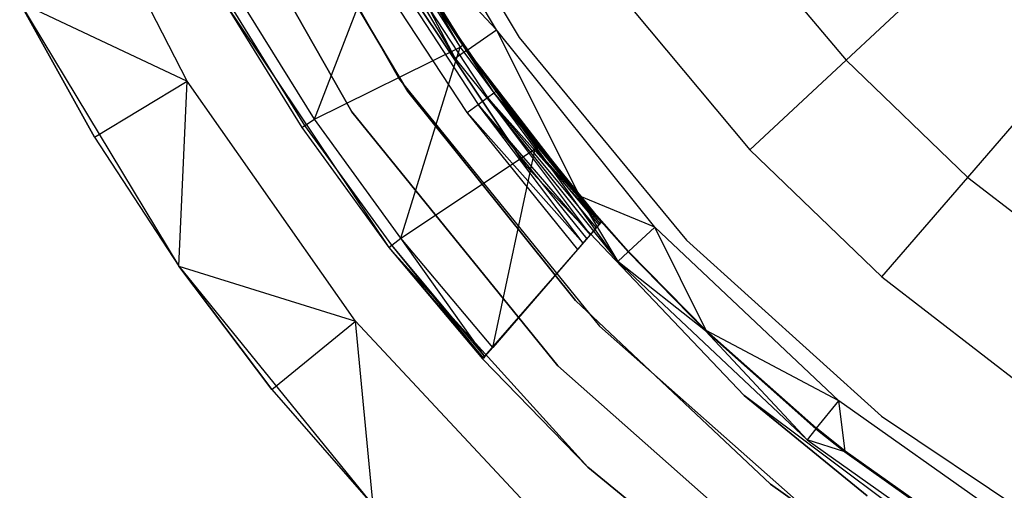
# Model space of a CAD drawing. Extents: x -3.43 to 3.43, y -2.81 to 3.33.
# Tile 2 of 36: x -2.73 to -1.37, y -1.82 to -1.16. Entities that reach past the tile are written whole.
import ezdxf

# ---------------------------------------------------------------- set-up
doc = ezdxf.new("R2010")
doc.units = 0
doc.header["$LTSCALE"] = 2.54
doc.layers.get('0').update_dxf_attribs({"color": 13, "linetype": 'CONTINUOUS'})

# ---------------------------------------------------------------- blocks, each defined once
blk = doc.blocks.new('MSR-DOWNLIGHT_PM_STL_4')
at = {"color": 0}
for p, q in [((-2.3968, -0.9893, 0.105), (-2.1792, -1.3729, 0.105)), ((-2.3968, -0.9893, 0.105), (-2.1792, -1.3729, 0.105)), ((-2.3968, -0.9893, 2.605), (-2.1792, -1.3729, 2.605)), ((-2.3968, -0.9893, 2.605), (-2.1792, -1.3729, 2.605)), ((-2.0446, -1.304, 2.605), (-2.2242, -1.0018, 2.605)), ((-2.0446, -1.304, 2.605), (-2.2242, -1.0018, 2.605)), ((-2.2016, -1.0022, 3.615), (-2.0128, -1.3145, 3.615)), ((-2.2016, -1.0022, 3.345), (-2.0128, -1.3145, 3.345)), ((-2.2016, -1.0022, 3.615), (-2.0128, -1.3145, 3.615)), ((-2.2016, -1.0022, 3.345), (-2.0128, -1.3145, 3.345)), ((-2.4745, -1.3755, 0.105), (-2.6599, -1.0128, 0.105)), ((-2.4745, -1.3755, 0.105), (-2.6599, -1.0128, 0.105)), ((-2.4694, -1.0229, 8.605), (-2.2453, -1.418, 8.605)), ((-2.2453, -1.418, 0.105), (-2.4694, -1.0229, 0.105)), ((-2.4694, -1.0229, 8.605), (-2.2453, -1.418, 8.605)), ((-2.2453, -1.418, 0.105), (-2.4694, -1.0229, 0.105)), ((-2.2867, -1.0333, 0.105), (-2.1021, -1.3439, 0.105)), ((-2.2867, -1.0333, 0.105), (-2.1021, -1.3439, 0.105)), ((-2.1679, -1.3895, 2.605), (-2.3582, -1.0692, 2.605)), ((-2.3582, -1.0692, 0.105), (-2.1679, -1.3895, 0.105)), ((-2.1679, -1.3895, 2.605), (-2.3582, -1.0692, 2.605)), ((-2.3582, -1.0692, 0.105), (-2.1679, -1.3895, 0.105)), ((-2.2213, -1.1151, 1.0848), (-2.1021, -1.3439, 0.105)), ((-2.2213, -1.1151, 1.0848), (-2.1021, -1.3439, 0.105)), ((-2.2213, -1.1151, 1.0848), (-2.086, -1.3327, 1.0848)), ((-2.2213, -1.1151, 1.0848), (-2.086, -1.3327, 1.0848)), ((-2.0446, -1.304, 2.605), (-2.2204, -1.1146, 1.1248)), ((-2.0851, -1.3321, 1.1248), (-2.2204, -1.1146, 1.1248)), ((-2.0446, -1.304, 2.605), (-2.2204, -1.1146, 1.1248)), ((-2.0851, -1.3321, 1.1248), (-2.2204, -1.1146, 1.1248)), ((-2.2492, -1.1258, 8.605), (-2.004, -1.4923, 8.605)), ((-2.004, -1.4923, 2.605), (-2.2492, -1.1258, 2.605)), ((-2.2492, -1.1258, 8.605), (-2.004, -1.4923, 8.605)), ((-2.004, -1.4923, 2.605), (-2.2492, -1.1258, 2.605)), ((-2.2003, -1.1591, 3.4741), (-2.0481, -1.3917, 3.4741)), ((-2.2003, -1.1591, 3.4741), (-2.0481, -1.3917, 3.4741)), ((-2.2976, -1.428, 2.9472), (-2.1967, -1.1681, 3.3944)), ((-2.2976, -1.428, 2.9472), (-2.1967, -1.1681, 3.3944)), ((-2.2237, -1.1726, 3.5012), (-2.07, -1.4077, 3.5012)), ((-2.2237, -1.1726, 3.5012), (-2.07, -1.4077, 3.5012)), ((-2.2097, -1.1645, 3.4904), (-2.0569, -1.3981, 3.4904)), ((-2.2097, -1.1645, 3.4904), (-2.0569, -1.3981, 3.4904)), ((-2.1967, -1.1681, 3.3944), (-2.0951, -1.3281, 3.3944)), ((-2.1967, -1.1681, 3.3944), (-2.0951, -1.3281, 3.3944)), ((-1.7091, -1.1661, 3.9901), (-1.5586, -1.3462, 3.9901)), ((-1.7091, -1.1661, 3.9901), (-1.5586, -1.3462, 3.9901)), ((-2.0854, -1.419, 3.505), (-2.2403, -1.1822, 3.505)), ((-2.0854, -1.419, 3.505), (-2.2403, -1.1822, 3.505)), ((-1.5586, -1.3462, 3.9901), (-1.4069, -1.2048, 4.3522)), ((-1.5586, -1.3462, 3.9901), (-1.4069, -1.2048, 4.3522)), ((-2.2976, -1.428, 2.9472), (-2.4052, -1.2542, 2.9472)), ((-2.2976, -1.428, 2.9472), (-2.4052, -1.2542, 2.9472)), ((-2.0908, -1.3251, 3.4168), (-2.1358, -1.2573, 3.455)), ((-2.1358, -1.2573, 3.455), (-2.0451, -1.3894, 3.455)), ((-2.0908, -1.3251, 3.4168), (-2.1358, -1.2573, 3.455)), ((-2.0908, -1.3251, 3.4168), (-2.1358, -1.2573, 3.4168)), ((-2.1358, -1.2573, 3.4168), (-2.0951, -1.3281, 3.3944)), ((-2.1358, -1.2573, 3.4168), (-2.0951, -1.3281, 3.3944)), ((-2.0908, -1.3251, 3.4168), (-2.1358, -1.2573, 3.4168)), ((-2.1358, -1.2573, 3.455), (-2.0451, -1.3894, 3.455)), ((-2.1358, -1.2573, 3.455), (-2.0481, -1.3917, 3.4741)), ((-2.1358, -1.2573, 3.455), (-2.0481, -1.3917, 3.4741)), ((-2.7071, -1.2657, 3.505), (-2.486, -1.6325, 3.505)), ((-2.7071, -1.2657, 0.255), (-2.6029, -1.4529, 0.255)), ((-2.6029, -1.4529, 0.255), (-2.7071, -1.2657, 3.505)), ((-2.6029, -1.4529, 0.255), (-2.7071, -1.2657, 3.505)), ((-2.7071, -1.2657, 3.505), (-2.486, -1.6325, 3.505)), ((-2.7071, -1.2657, 0.255), (-2.6029, -1.4529, 0.255)), ((-2.7071, -1.2657, 0.255), (-2.4745, -1.3755, 0.105)), ((-2.7071, -1.2657, 0.255), (-2.4745, -1.3755, 0.105)), ((-2.4235, -1.2647, 0.105), (-2.1941, -1.6065, 0.105)), ((-2.4235, -1.2647, 0.105), (-2.3151, -1.4398, 2.8578)), ((-2.4235, -1.2647, 0.105), (-2.1941, -1.6065, 0.105)), ((-2.4235, -1.2647, 2.8578), (-2.3151, -1.4398, 2.8578)), ((-2.4235, -1.2647, 0.105), (-2.3151, -1.4398, 2.8578)), ((-2.4235, -1.2647, 2.8578), (-2.3151, -1.4398, 2.8578)), ((-2.3106, -1.4368, 2.9037), (-2.4189, -1.262, 2.9037)), ((-2.3106, -1.4368, 2.9037), (-2.4189, -1.262, 2.9037)), ((-1.8556, -1.2756, 3.615), (-1.6924, -1.4709, 3.615)), ((-1.8556, -1.2756, 3.615), (-1.6924, -1.4709, 3.615)), ((-2.0851, -1.3321, 1.1248), (-2.0446, -1.304, 2.605)), ((-2.0851, -1.3321, 1.1248), (-2.0446, -1.304, 2.605)), ((-1.8246, -1.5783, 2.605), (-2.0446, -1.304, 2.605)), ((-1.9289, -1.5351, 1.1248), (-2.0446, -1.304, 2.605)), ((-1.8246, -1.5783, 2.605), (-2.0446, -1.304, 2.605)), ((-1.9289, -1.5351, 1.1248), (-2.0446, -1.304, 2.605)), ((-2.0908, -1.3251, 3.4168), (-2.0951, -1.3281, 3.3944)), ((-2.0908, -1.3251, 3.4168), (-2.0951, -1.3281, 3.3944)), ((-1.9866, -1.466, 3.4168), (-2.0908, -1.3251, 3.4168)), ((-2.0908, -1.3251, 3.4168), (-2.0451, -1.3894, 3.455)), ((-2.0908, -1.3251, 3.4168), (-2.0451, -1.3894, 3.455)), ((-1.9866, -1.466, 3.4168), (-2.0908, -1.3251, 3.4168)), ((-2.0128, -1.3145, 3.615), (-1.7805, -1.5961, 3.615)), ((-2.0128, -1.3145, 3.345), (-2.0128, -1.3145, 3.615)), ((-2.0128, -1.3145, 3.345), (-1.7805, -1.5961, 3.345)), ((-2.0128, -1.3145, 3.615), (-1.7805, -1.5961, 3.615)), ((-2.0128, -1.3145, 3.345), (-2.0128, -1.3145, 3.615)), ((-2.0128, -1.3145, 3.345), (-1.7805, -1.5961, 3.345)), ((-2.2976, -1.428, 2.9472), (-2.0951, -1.3281, 3.3944)), ((-2.2976, -1.428, 2.9472), (-2.0951, -1.3281, 3.3944)), ((-2.1775, -1.5935, 2.9472), (-2.0951, -1.3281, 3.3944)), ((-2.1775, -1.5935, 2.9472), (-2.0951, -1.3281, 3.3944)), ((-2.086, -1.3327, 1.0848), (-2.1021, -1.3439, 0.105)), ((-2.086, -1.3327, 1.0848), (-2.1021, -1.3439, 0.105)), ((-2.0951, -1.3281, 3.3944), (-1.9907, -1.4693, 3.3944)), ((-2.0951, -1.3281, 3.3944), (-1.9907, -1.4693, 3.3944)), ((-2.086, -1.3327, 1.0848), (-2.0851, -1.3321, 1.1248)), ((-2.086, -1.3327, 1.0848), (-2.0851, -1.3321, 1.1248)), ((-2.086, -1.3327, 1.0848), (-1.8761, -1.6258, 0.105)), ((-2.086, -1.3327, 1.0848), (-1.8761, -1.6258, 0.105)), ((-2.086, -1.3327, 1.0848), (-1.9297, -1.5358, 1.0848)), ((-2.086, -1.3327, 1.0848), (-1.9297, -1.5358, 1.0848)), ((-1.9289, -1.5351, 1.1248), (-2.0851, -1.3321, 1.1248)), ((-1.9289, -1.5351, 1.1248), (-2.0851, -1.3321, 1.1248)), ((-2.1021, -1.3439, 0.105), (-1.8761, -1.6258, 0.105)), ((-2.1021, -1.3439, 0.105), (-1.8761, -1.6258, 0.105)), ((-1.6924, -1.4709, 3.615), (-1.5586, -1.3462, 3.9901)), ((-1.6924, -1.4709, 3.615), (-1.5586, -1.3462, 3.9901)), ((-1.5586, -1.3462, 3.9901), (-1.3895, -1.5089, 3.9901)), ((-1.5586, -1.3462, 3.9901), (-1.3895, -1.5089, 3.9901)), ((-1.3895, -1.5089, 3.9901), (-1.254, -1.3519, 4.3522)), ((-1.3895, -1.5089, 3.9901), (-1.254, -1.3519, 4.3522)), ((-2.6029, -1.4529, 0.255), (-2.4745, -1.3755, 0.105)), ((-2.6029, -1.4529, 0.255), (-2.4745, -1.3755, 0.105)), ((-2.486, -1.6325, 0.255), (-2.4745, -1.3755, 0.105)), ((-2.486, -1.6325, 0.255), (-2.4745, -1.3755, 0.105)), ((-2.2404, -1.7089, 0.105), (-2.4745, -1.3755, 0.105)), ((-2.2404, -1.7089, 0.105), (-2.4745, -1.3755, 0.105)), ((-2.1792, -1.3729, 0.105), (-1.9015, -1.7155, 0.105)), ((-2.1792, -1.3729, 0.105), (-1.9015, -1.7155, 0.105)), ((-2.1792, -1.3729, 0.105), (-2.1792, -1.3729, 2.605)), ((-2.1792, -1.3729, 2.605), (-1.9015, -1.7155, 2.605)), ((-2.1792, -1.3729, 0.105), (-2.1792, -1.3729, 2.605)), ((-2.1792, -1.3729, 2.605), (-1.9015, -1.7155, 2.605)), ((-1.9348, -1.6801, 2.605), (-2.1679, -1.3895, 2.605)), ((-2.1679, -1.3895, 2.605), (-2.1679, -1.3895, 0.105)), ((-2.1679, -1.3895, 0.105), (-1.9348, -1.6801, 0.105)), ((-2.1679, -1.3895, 2.605), (-2.1679, -1.3895, 0.105)), ((-1.9348, -1.6801, 2.605), (-2.1679, -1.3895, 2.605)), ((-2.1679, -1.3895, 0.105), (-1.9348, -1.6801, 0.105)), ((-2.0569, -1.3981, 3.4904), (-2.0481, -1.3917, 3.4741)), ((-2.0569, -1.3981, 3.4904), (-2.0481, -1.3917, 3.4741)), ((-2.0451, -1.3894, 3.455), (-2.0481, -1.3917, 3.4741)), ((-2.0451, -1.3894, 3.455), (-2.0481, -1.3917, 3.4741)), ((-2.0481, -1.3917, 3.4741), (-1.8987, -1.5709, 3.455)), ((-1.9005, -1.573, 3.4714), (-2.0481, -1.3917, 3.4741)), ((-1.9005, -1.573, 3.4714), (-2.0481, -1.3917, 3.4741)), ((-2.0481, -1.3917, 3.4741), (-1.8987, -1.5709, 3.455)), ((-2.0451, -1.3894, 3.455), (-1.8987, -1.5709, 3.455)), ((-1.8987, -1.5709, 3.4168), (-2.0451, -1.3894, 3.455)), ((-1.9866, -1.466, 3.4168), (-2.0451, -1.3894, 3.455)), ((-1.8987, -1.5709, 3.4168), (-2.0451, -1.3894, 3.455)), ((-1.9866, -1.466, 3.4168), (-2.0451, -1.3894, 3.455)), ((-2.0451, -1.3894, 3.455), (-1.8987, -1.5709, 3.455)), ((-2.0854, -1.419, 3.505), (-2.07, -1.4077, 3.5012)), ((-2.0854, -1.419, 3.505), (-2.07, -1.4077, 3.5012)), ((-2.07, -1.4077, 3.5012), (-2.0569, -1.3981, 3.4904)), ((-2.07, -1.4077, 3.5012), (-2.0569, -1.3981, 3.4904)), ((-2.07, -1.4077, 3.5012), (-1.9191, -1.5944, 3.5012)), ((-1.914, -1.5886, 3.4972), (-2.07, -1.4077, 3.5012)), ((-1.914, -1.5886, 3.4972), (-2.07, -1.4077, 3.5012)), ((-1.9242, -1.6003, 3.5037), (-2.07, -1.4077, 3.5012)), ((-1.9242, -1.6003, 3.5037), (-2.07, -1.4077, 3.5012)), ((-2.07, -1.4077, 3.5012), (-1.9191, -1.5944, 3.5012)), ((-2.0569, -1.3981, 3.4904), (-1.9058, -1.5791, 3.486)), ((-1.9005, -1.573, 3.4714), (-2.0569, -1.3981, 3.4904)), ((-1.9005, -1.573, 3.4714), (-2.0569, -1.3981, 3.4904)), ((-1.914, -1.5886, 3.4972), (-2.0569, -1.3981, 3.4904)), ((-1.914, -1.5886, 3.4972), (-2.0569, -1.3981, 3.4904)), ((-2.0569, -1.3981, 3.4904), (-1.9058, -1.5791, 3.486)), ((-2.2453, -1.418, 8.605), (-1.9593, -1.7708, 8.605)), ((-1.9593, -1.7708, 0.105), (-2.2453, -1.418, 0.105)), ((-2.2453, -1.418, 8.605), (-1.9593, -1.7708, 8.605)), ((-2.2453, -1.418, 8.605), (-2.2453, -1.418, 0.105)), ((-1.9593, -1.7708, 0.105), (-2.2453, -1.418, 0.105)), ((-2.2453, -1.418, 8.605), (-2.2453, -1.418, 0.105)), ((-1.9317, -1.609, 3.505), (-2.0854, -1.419, 3.505)), ((-1.9317, -1.609, 3.505), (-2.0854, -1.419, 3.505)), ((-1.9242, -1.6003, 3.5037), (-2.0854, -1.419, 3.505)), ((-1.9242, -1.6003, 3.5037), (-2.0854, -1.419, 3.505)), ((-2.3106, -1.4368, 2.9037), (-2.2976, -1.428, 2.9472)), ((-2.3106, -1.4368, 2.9037), (-2.2976, -1.428, 2.9472)), ((-2.1775, -1.5935, 2.9472), (-2.2976, -1.428, 2.9472)), ((-2.1775, -1.5935, 2.9472), (-2.2976, -1.428, 2.9472)), ((-2.3151, -1.4398, 2.8578), (-2.3106, -1.4368, 2.9037)), ((-2.3151, -1.4398, 2.8578), (-2.3106, -1.4368, 2.9037)), ((-2.3151, -1.4398, 2.8578), (-2.1941, -1.6065, 0.105)), ((-2.3151, -1.4398, 2.8578), (-2.1941, -1.6065, 0.105)), ((-2.3151, -1.4398, 2.8578), (-2.1941, -1.6065, 2.8578)), ((-2.3151, -1.4398, 2.8578), (-2.1941, -1.6065, 2.8578)), ((-2.1899, -1.6032, 2.9037), (-2.3106, -1.4368, 2.9037)), ((-2.1899, -1.6032, 2.9037), (-2.3106, -1.4368, 2.9037)), ((-2.6029, -1.4529, 0.255), (-2.486, -1.6325, 3.505)), ((-2.6029, -1.4529, 0.255), (-2.486, -1.6325, 0.255)), ((-2.6029, -1.4529, 0.255), (-2.486, -1.6325, 3.505)), ((-2.6029, -1.4529, 0.255), (-2.486, -1.6325, 0.255)), ((-2.1775, -1.5935, 2.9472), (-1.9907, -1.4693, 3.3944)), ((-2.1775, -1.5935, 2.9472), (-1.9907, -1.4693, 3.3944)), ((-2.0498, -1.7452, 2.9472), (-1.9907, -1.4693, 3.3944)), ((-2.0498, -1.7452, 2.9472), (-1.9907, -1.4693, 3.3944)), ((-1.9866, -1.466, 3.4168), (-1.9907, -1.4693, 3.3944)), ((-1.9866, -1.466, 3.4168), (-1.9907, -1.4693, 3.3944)), ((-1.9907, -1.4693, 3.3944), (-1.9022, -1.5749, 3.3944)), ((-1.9907, -1.4693, 3.3944), (-1.9022, -1.5749, 3.3944)), ((-1.9907, -1.4693, 3.3944), (-1.899, -1.5712, 3.4104)), ((-1.9907, -1.4693, 3.3944), (-1.899, -1.5712, 3.4104)), ((-1.8987, -1.5709, 3.4168), (-1.9866, -1.466, 3.4168)), ((-1.9866, -1.466, 3.4168), (-1.899, -1.5712, 3.4104)), ((-1.9866, -1.466, 3.4168), (-1.899, -1.5712, 3.4104)), ((-1.8987, -1.5709, 3.4168), (-1.9866, -1.466, 3.4168)), ((-1.6924, -1.4709, 3.615), (-1.5091, -1.6473, 3.615)), ((-1.6924, -1.4709, 3.615), (-1.5091, -1.6473, 3.615)), ((-1.7004, -1.8121, 2.605), (-2.004, -1.4923, 2.605)), ((-2.004, -1.4923, 8.605), (-2.004, -1.4923, 2.605)), ((-2.004, -1.4923, 8.605), (-1.7004, -1.8121, 8.605)), ((-2.004, -1.4923, 8.605), (-2.004, -1.4923, 2.605)), ((-2.004, -1.4923, 8.605), (-1.7004, -1.8121, 8.605)), ((-1.7004, -1.8121, 2.605), (-2.004, -1.4923, 2.605)), ((-1.5091, -1.6473, 3.615), (-1.3895, -1.5089, 3.9901)), ((-1.5091, -1.6473, 3.615), (-1.3895, -1.5089, 3.9901)), ((-1.3895, -1.5089, 3.9901), (-1.2039, -1.6524, 3.9901)), ((-1.3895, -1.5089, 3.9901), (-1.2039, -1.6524, 3.9901)), ((-1.9297, -1.5358, 1.0848), (-1.9289, -1.5351, 1.1248)), ((-1.9297, -1.5358, 1.0848), (-1.9289, -1.5351, 1.1248)), ((-1.9297, -1.5358, 1.0848), (-1.8761, -1.6258, 0.105)), ((-1.9297, -1.5358, 1.0848), (-1.8617, -1.6125, 1.0848)), ((-1.9297, -1.5358, 1.0848), (-1.8761, -1.6258, 0.105)), ((-1.9297, -1.5358, 1.0848), (-1.8617, -1.6125, 1.0848)), ((-1.8246, -1.5783, 2.605), (-1.9289, -1.5351, 1.1248)), ((-1.8609, -1.6118, 1.1248), (-1.9289, -1.5351, 1.1248)), ((-1.8246, -1.5783, 2.605), (-1.9289, -1.5351, 1.1248)), ((-1.8609, -1.6118, 1.1248), (-1.9289, -1.5351, 1.1248)), ((-1.9058, -1.5791, 3.486), (-1.8987, -1.5709, 3.455)), ((-1.9058, -1.5791, 3.486), (-1.9005, -1.573, 3.4714)), ((-1.899, -1.5712, 3.4104), (-1.9022, -1.5749, 3.3944)), ((-1.899, -1.5712, 3.4104), (-1.9022, -1.5749, 3.3944)), ((-1.9005, -1.573, 3.4714), (-1.8987, -1.5709, 3.455)), ((-1.8987, -1.5709, 3.4168), (-1.899, -1.5712, 3.4104)), ((-1.8987, -1.5709, 3.4168), (-1.899, -1.5712, 3.4104)), ((-1.8987, -1.5709, 3.455), (-1.8987, -1.5709, 3.4168)), ((-1.8987, -1.5709, 3.455), (-1.8987, -1.5709, 3.4168)), ((-1.9022, -1.5749, 3.3944), (-2.0498, -1.7452, 2.9472)), ((-1.9022, -1.5749, 3.3944), (-2.0498, -1.7452, 2.9472)), ((-1.914, -1.5886, 3.4972), (-1.9058, -1.5791, 3.486)), ((-1.914, -1.5886, 3.4972), (-1.9058, -1.5791, 3.486)), ((-1.8609, -1.6118, 1.1248), (-1.8246, -1.5783, 2.605)), ((-1.8609, -1.6118, 1.1248), (-1.8246, -1.5783, 2.605)), ((-1.5687, -1.8193, 2.605), (-1.8246, -1.5783, 2.605)), ((-1.7533, -1.7215, 1.1248), (-1.8246, -1.5783, 2.605)), ((-1.5687, -1.8193, 2.605), (-1.8246, -1.5783, 2.605)), ((-1.7533, -1.7215, 1.1248), (-1.8246, -1.5783, 2.605)), ((-2.1899, -1.6032, 2.9037), (-2.1775, -1.5935, 2.9472)), ((-2.1899, -1.6032, 2.9037), (-2.1775, -1.5935, 2.9472)), ((-2.0498, -1.7452, 2.9472), (-2.1775, -1.5935, 2.9472)), ((-2.0607, -1.7578, 2.9004), (-2.1775, -1.5935, 2.9472)), ((-2.0498, -1.7452, 2.9472), (-2.1775, -1.5935, 2.9472)), ((-2.0607, -1.7578, 2.9004), (-2.1775, -1.5935, 2.9472)), ((-1.9317, -1.609, 3.505), (-1.9242, -1.6003, 3.5037)), ((-1.9317, -1.609, 3.505), (-1.9242, -1.6003, 3.5037)), ((-1.9242, -1.6003, 3.5037), (-1.9191, -1.5944, 3.5012)), ((-1.9242, -1.6003, 3.5037), (-1.9191, -1.5944, 3.5012)), ((-1.9191, -1.5944, 3.5012), (-1.914, -1.5886, 3.4972)), ((-1.9191, -1.5944, 3.5012), (-1.914, -1.5886, 3.4972)), ((-1.7805, -1.5961, 3.615), (-1.5097, -1.8408, 3.615)), ((-1.7805, -1.5961, 3.345), (-1.7805, -1.5961, 3.615)), ((-1.7805, -1.5961, 3.345), (-1.5097, -1.8408, 3.345)), ((-1.7805, -1.5961, 3.615), (-1.5097, -1.8408, 3.615)), ((-1.7805, -1.5961, 3.345), (-1.7805, -1.5961, 3.615)), ((-1.7805, -1.5961, 3.345), (-1.5097, -1.8408, 3.345)), ((-2.1941, -1.6065, 2.8578), (-2.1899, -1.6032, 2.9037)), ((-2.1941, -1.6065, 2.8578), (-2.1899, -1.6032, 2.9037)), ((-2.1941, -1.6065, 0.105), (-1.9174, -1.9114, 0.105)), ((-2.1941, -1.6065, 2.8578), (-2.1941, -1.6065, 0.105)), ((-2.1941, -1.6065, 2.8578), (-2.1941, -1.6065, 0.105)), ((-2.1941, -1.6065, 2.8578), (-1.9174, -1.9114, 0.105)), ((-2.1941, -1.6065, 0.105), (-1.9174, -1.9114, 0.105)), ((-2.1941, -1.6065, 2.8578), (-1.9174, -1.9114, 0.105)), ((-2.1941, -1.6065, 2.8578), (-2.0638, -1.7613, 2.8578)), ((-2.1941, -1.6065, 2.8578), (-2.0638, -1.7613, 2.8578)), ((-2.1941, -1.6065, 2.8578), (-2.0627, -1.7601, 2.8834)), ((-2.1941, -1.6065, 2.8578), (-2.0627, -1.7601, 2.8834)), ((-2.0607, -1.7578, 2.9004), (-2.1899, -1.6032, 2.9037)), ((-2.0627, -1.7601, 2.8834), (-2.1899, -1.6032, 2.9037)), ((-2.0607, -1.7578, 2.9004), (-2.1899, -1.6032, 2.9037)), ((-2.0627, -1.7601, 2.8834), (-2.1899, -1.6032, 2.9037)), ((-2.0638, -1.7613, 3.505), (-1.9317, -1.609, 3.505)), ((-2.0638, -1.7613, 3.505), (-1.9317, -1.609, 3.505)), ((-1.8617, -1.6125, 1.0848), (-1.8761, -1.6258, 0.105)), ((-1.8617, -1.6125, 1.0848), (-1.8761, -1.6258, 0.105)), ((-1.8617, -1.6125, 1.0848), (-1.8609, -1.6118, 1.1248)), ((-1.8617, -1.6125, 1.0848), (-1.8609, -1.6118, 1.1248)), ((-1.8617, -1.6125, 1.0848), (-1.754, -1.7223, 1.0848)), ((-1.8617, -1.6125, 1.0848), (-1.754, -1.7223, 1.0848)), ((-1.7533, -1.7215, 1.1248), (-1.8609, -1.6118, 1.1248)), ((-1.7533, -1.7215, 1.1248), (-1.8609, -1.6118, 1.1248)), ((-1.8761, -1.6258, 0.105), (-1.613, -1.8735, 0.105)), ((-1.754, -1.7223, 1.0848), (-1.8761, -1.6258, 0.105)), ((-1.754, -1.7223, 1.0848), (-1.8761, -1.6258, 0.105)), ((-1.8761, -1.6258, 0.105), (-1.613, -1.8735, 0.105)), ((-2.486, -1.6325, 3.505), (-2.2161, -1.965, 3.505)), ((-2.486, -1.6325, 0.255), (-2.486, -1.6325, 3.505)), ((-2.486, -1.6325, 0.255), (-2.486, -1.6325, 3.505)), ((-2.486, -1.6325, 0.255), (-2.3568, -1.8035, 0.255)), ((-2.3568, -1.8035, 0.255), (-2.486, -1.6325, 3.505)), ((-2.3568, -1.8035, 0.255), (-2.486, -1.6325, 3.505)), ((-2.486, -1.6325, 3.505), (-2.2161, -1.965, 3.505)), ((-2.486, -1.6325, 0.255), (-2.3568, -1.8035, 0.255)), ((-2.486, -1.6325, 0.255), (-2.2404, -1.7089, 0.105)), ((-2.486, -1.6325, 0.255), (-2.2404, -1.7089, 0.105)), ((-1.5091, -1.6473, 3.615), (-1.3077, -1.803, 3.615)), ((-1.5091, -1.6473, 3.615), (-1.3077, -1.803, 3.615)), ((-1.6636, -1.9354, 2.605), (-1.9348, -1.6801, 2.605)), ((-1.9348, -1.6801, 2.605), (-1.9348, -1.6801, 0.105)), ((-1.9348, -1.6801, 0.105), (-1.6636, -1.9354, 0.105)), ((-1.9348, -1.6801, 2.605), (-1.9348, -1.6801, 0.105)), ((-1.6636, -1.9354, 2.605), (-1.9348, -1.6801, 2.605)), ((-1.9348, -1.6801, 0.105), (-1.6636, -1.9354, 0.105)), ((-2.3568, -1.8035, 0.255), (-2.2404, -1.7089, 0.105)), ((-2.3568, -1.8035, 0.255), (-2.2404, -1.7089, 0.105)), ((-1.9622, -2.0065, 0.105), (-2.2404, -1.7089, 0.105)), ((-2.2161, -1.965, 0.255), (-2.2404, -1.7089, 0.105)), ((-1.9622, -2.0065, 0.105), (-2.2404, -1.7089, 0.105)), ((-2.2161, -1.965, 0.255), (-2.2404, -1.7089, 0.105)), ((-1.9015, -1.7155, 0.105), (-1.5712, -2.0076, 0.105)), ((-1.9015, -1.7155, 0.105), (-1.5712, -2.0076, 0.105)), ((-1.9015, -1.7155, 0.105), (-1.9015, -1.7155, 2.605)), ((-1.9015, -1.7155, 2.605), (-1.5712, -2.0076, 2.605)), ((-1.9015, -1.7155, 0.105), (-1.9015, -1.7155, 2.605)), ((-1.9015, -1.7155, 2.605), (-1.5712, -2.0076, 2.605)), ((-1.754, -1.7223, 1.0848), (-1.7533, -1.7215, 1.1248)), ((-1.754, -1.7223, 1.0848), (-1.7533, -1.7215, 1.1248)), ((-1.754, -1.7223, 1.0848), (-1.613, -1.8735, 0.105)), ((-1.754, -1.7223, 1.0848), (-1.6006, -1.8583, 1.0848)), ((-1.754, -1.7223, 1.0848), (-1.613, -1.8735, 0.105)), ((-1.754, -1.7223, 1.0848), (-1.6006, -1.8583, 1.0848)), ((-1.5687, -1.8193, 2.605), (-1.7533, -1.7215, 1.1248)), ((-1.5999, -1.8575, 1.1248), (-1.7533, -1.7215, 1.1248)), ((-1.5687, -1.8193, 2.605), (-1.7533, -1.7215, 1.1248)), ((-1.5999, -1.8575, 1.1248), (-1.7533, -1.7215, 1.1248)), ((-2.0498, -1.7452, 2.9472), (-2.0607, -1.7578, 2.9004)), ((-2.0498, -1.7452, 2.9472), (-2.0607, -1.7578, 2.9004)), ((-2.0627, -1.7601, 2.8834), (-2.0638, -1.7613, 2.8578)), ((-2.0627, -1.7601, 2.8834), (-2.0638, -1.7613, 2.8578)), ((-1.9174, -1.9114, 3.505), (-2.0638, -1.7613, 3.505)), ((-1.9174, -1.9114, 3.505), (-2.0638, -1.7613, 3.505)), ((-1.9174, -1.9114, 0.105), (-2.0638, -1.7613, 2.8578)), ((-2.0638, -1.7613, 2.8578), (-2.0638, -1.7613, 3.505)), ((-1.9174, -1.9114, 0.105), (-2.0638, -1.7613, 2.8578)), ((-2.0638, -1.7613, 2.8578), (-2.0638, -1.7613, 3.505)), ((-2.0607, -1.7578, 2.9004), (-2.0627, -1.7601, 2.8834)), ((-2.0607, -1.7578, 2.9004), (-2.0627, -1.7601, 2.8834)), ((-1.9593, -1.7708, 8.605), (-1.6191, -2.0717, 8.605)), ((-1.6191, -2.0717, 0.105), (-1.9593, -1.7708, 0.105)), ((-1.9593, -1.7708, 8.605), (-1.6191, -2.0717, 8.605)), ((-1.9593, -1.7708, 8.605), (-1.9593, -1.7708, 0.105)), ((-1.6191, -2.0717, 0.105), (-1.9593, -1.7708, 0.105)), ((-1.9593, -1.7708, 8.605), (-1.9593, -1.7708, 0.105)), ((-2.3568, -1.8035, 0.255), (-2.2161, -1.965, 3.505)), ((-2.3568, -1.8035, 0.255), (-2.2161, -1.965, 0.255)), ((-2.3568, -1.8035, 0.255), (-2.2161, -1.965, 3.505)), ((-2.3568, -1.8035, 0.255), (-2.2161, -1.965, 0.255)), ((-1.7004, -1.8121, 8.605), (-1.7004, -1.8121, 2.605)), ((-1.7004, -1.8121, 8.605), (-1.7004, -1.8121, 2.605)), ((-1.7004, -1.8121, 8.605), (-1.5293, -1.9516, 8.605)), ((-1.5293, -1.9516, 8.605), (-1.7004, -1.8121, 2.605)), ((-1.5293, -1.9516, 8.605), (-1.7004, -1.8121, 2.605)), ((-1.3471, -2.076, 2.605), (-1.7004, -1.8121, 2.605)), ((-1.7004, -1.8121, 8.605), (-1.5293, -1.9516, 8.605)), ((-1.3471, -2.076, 2.605), (-1.7004, -1.8121, 2.605)), ((-1.5999, -1.8575, 1.1248), (-1.5687, -1.8193, 2.605)), ((-1.5999, -1.8575, 1.1248), (-1.5687, -1.8193, 2.605)), ((-1.2816, -2.0223, 2.605), (-1.5687, -1.8193, 2.605)), ((-1.5599, -1.8895, 1.1248), (-1.5687, -1.8193, 2.605)), ((-1.2816, -2.0223, 2.605), (-1.5687, -1.8193, 2.605)), ((-1.5599, -1.8895, 1.1248), (-1.5687, -1.8193, 2.605)), ((-1.5097, -1.8408, 3.615), (-1.2062, -2.0434, 3.615)), ((-1.5097, -1.8408, 3.345), (-1.5097, -1.8408, 3.615)), ((-1.5097, -1.8408, 3.345), (-1.2062, -2.0434, 3.345)), ((-1.5097, -1.8408, 3.615), (-1.2062, -2.0434, 3.615)), ((-1.5097, -1.8408, 3.345), (-1.5097, -1.8408, 3.615)), ((-1.5097, -1.8408, 3.345), (-1.2062, -2.0434, 3.345)), ((-1.6006, -1.8583, 1.0848), (-1.613, -1.8735, 0.105)), ((-1.6006, -1.8583, 1.0848), (-1.613, -1.8735, 0.105)), ((-1.6006, -1.8583, 1.0848), (-1.5999, -1.8575, 1.1248)), ((-1.6006, -1.8583, 1.0848), (-1.5999, -1.8575, 1.1248)), ((-1.6006, -1.8583, 1.0848), (-1.5606, -1.8904, 1.0848)), ((-1.6006, -1.8583, 1.0848), (-1.5606, -1.8904, 1.0848)), ((-1.5599, -1.8895, 1.1248), (-1.5999, -1.8575, 1.1248)), ((-1.5599, -1.8895, 1.1248), (-1.5999, -1.8575, 1.1248)), ((-1.613, -1.8735, 0.105), (-1.318, -2.0821, 0.105)), ((-1.5606, -1.8904, 1.0848), (-1.613, -1.8735, 0.105)), ((-1.5606, -1.8904, 1.0848), (-1.613, -1.8735, 0.105)), ((-1.613, -1.8735, 0.105), (-1.318, -2.0821, 0.105)), ((-1.5606, -1.8904, 1.0848), (-1.5599, -1.8895, 1.1248)), ((-1.5606, -1.8904, 1.0848), (-1.5599, -1.8895, 1.1248)), ((-1.5606, -1.8904, 1.0848), (-1.3514, -2.0383, 1.0848)), ((-1.5606, -1.8904, 1.0848), (-1.3514, -2.0383, 1.0848)), ((-1.3508, -2.0374, 1.1248), (-1.5599, -1.8895, 1.1248)), ((-1.3508, -2.0374, 1.1248), (-1.5599, -1.8895, 1.1248)), ((-1.5993, -2.1726, 3.505), (-1.9174, -1.9114, 3.505)), ((-1.9174, -1.9114, 0.105), (-1.5993, -2.1726, 0.105)), ((-1.9174, -1.9114, 0.105), (-1.9174, -1.9114, 3.505)), ((-1.9174, -1.9114, 0.105), (-1.5993, -2.1726, 0.105)), ((-1.9174, -1.9114, 0.105), (-1.9174, -1.9114, 3.505)), ((-1.5993, -2.1726, 3.505), (-1.9174, -1.9114, 3.505)), ((-1.3595, -2.1505, 2.605), (-1.6636, -1.9354, 2.605)), ((-1.6636, -1.9354, 2.605), (-1.6636, -1.9354, 0.105)), ((-1.6636, -1.9354, 0.105), (-1.3595, -2.1505, 0.105)), ((-1.6636, -1.9354, 2.605), (-1.6636, -1.9354, 0.105)), ((-1.3595, -2.1505, 2.605), (-1.6636, -1.9354, 2.605)), ((-1.6636, -1.9354, 0.105), (-1.3595, -2.1505, 0.105))]:
    blk.add_line(p, q, dxfattribs=at)

msp = doc.modelspace()

# ---------------------------------------------------------------- block references
at = {"color": 0}
msp.add_blockref('MSR-DOWNLIGHT_PM_STL_4', (-0.0266, 0.127, -10.4173), dxfattribs=at)

doc.saveas('drawing.dxf')
